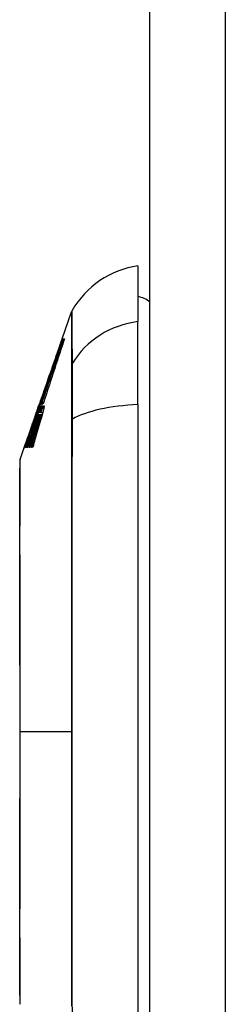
# Model space of a CAD drawing. Header units: inches. Extents: x 19 to 446, y 48 to 210.
# Tile 148 of 256: x 248.995 to 249.265, y 125.414 to 126.704. Entities that reach past the tile are written whole.
import ezdxf

# ---------------------------------------------------------------- set-up
doc = ezdxf.new("R2010")
doc.units = ezdxf.units.IN
doc.header["$MEASUREMENT"] = 0
doc.layers.add('Visible Edges(ANSI)', color=7, linetype='Continuous', lineweight=25)
doc.layers.add('Visible Tangent Edges(ANSI)', color=7, linetype='Continuous', lineweight=25)

msp = doc.modelspace()

# ---------------------------------------------------------------- linework, layer by layer
at = {"layer": 'Visible Edges(ANSI)'}
for p, q in [((249.1656, 110.9113), (249.1656, 140.6313)), ((249.1499, 126.3815), (249.1499, 126.3088)), ((249.0505, 126.2862), (249.0629, 126.3216)), ((249.1499, 126.2), (249.1499, 126.3088)), ((249.0499, 126.2839), (249.0504, 126.2839)), ((249.0505, 126.2862), (249.0512, 126.2862)), ((249.0507, 126.2862), (249.0512, 126.2862)), ((249.0507, 126.2862), (249.0507, 126.2862)), ((249.0507, 126.2862), (249.0507, 126.2862)), ((249.0513, 126.2862), (249.0522, 126.2862)), ((249.0523, 126.2862), (249.0536, 126.2862)), ((249.0302, 126.2281), (249.0339, 126.2387)), ((249.0188, 126.1955), (249.0204, 126.2001)), ((249.0216, 126.1994), (249.0195, 126.1937)), ((249.0198, 126.1971), (249.0203, 126.1971)), ((249.0204, 126.2002), (249.0204, 126.2001)), ((249.0209, 126.1971), (249.0217, 126.1971)), ((249.0218, 126.2014), (249.0211, 126.2014)), ((249.0214, 126.2027), (249.0214, 126.2027)), ((249.0223, 126.2012), (249.0216, 126.1994)), ((249.0218, 126.2014), (249.022, 126.2014)), ((249.022, 126.1971), (249.0228, 126.1971)), ((249.0235, 126.2012), (249.0223, 126.2012)), ((249.0237, 126.1993), (249.0244, 126.2012)), ((249.0244, 126.2012), (249.0238, 126.2012)), ((249.0244, 126.2012), (249.0246, 126.2012)), ((249.0256, 126.2027), (249.0262, 126.2027)), ((249.1499, 126.2), (249.1499, 125.3426)), ((249.0158, 126.1831), (249.0165, 126.1831)), ((249.0159, 126.1872), (249.017, 126.1904)), ((249.016, 126.1875), (249.0164, 126.1875)), ((249.0201, 126.1869), (249.0226, 126.1869)), ((249.0204, 126.1898), (249.0225, 126.1898)), ((249.0204, 126.1898), (249.0204, 126.1898)), ((249.0225, 126.1896), (249.0251, 126.1896)), ((249.0226, 126.1869), (249.0244, 126.1869)), ((249.0116, 126.1717), (249.0123, 126.1717)), ((249.0132, 126.1796), (249.012, 126.1761)), ((249.012, 126.1761), (249.0122, 126.1761)), ((249.0122, 126.1761), (249.0125, 126.1761)), ((249.0067, 126.1601), (249.007, 126.1601)), ((249.0081, 126.1604), (249.0089, 126.1604)), ((249.0093, 126.1668), (249.0087, 126.1668)), ((248.9952, 126.1281), (249.0011, 126.1449)), ((249.0018, 126.1436), (249.0012, 126.1436)), ((249.0029, 126.15), (249.0041, 126.1535)), ((249.0041, 126.1436), (249.003, 126.1436)), ((249.0041, 126.1532), (249.0045, 126.1532)), ((249.0055, 126.1436), (249.0044, 126.1436)), ((249.0085, 126.1436), (249.0071, 126.1436)), ((249.0118, 126.1436), (249.0103, 126.1436))]:
    msp.add_line(p, q, dxfattribs=at)
at = {"layer": 'Visible Edges(ANSI)', "flags": 128}
for points in [[(249.0512, 126.2862), (249.0499, 126.2824), (249.0486, 126.2787), (249.0473, 126.2749), (249.046, 126.2711), (249.0447, 126.2673), (249.0434, 126.2635), (249.042, 126.2596), (249.0407, 126.2558), (249.0394, 126.2519), (249.038, 126.248), (249.0367, 126.2441), (249.0353, 126.2402), (249.034, 126.2363), (249.0326, 126.2324), (249.0313, 126.2285), (249.0299, 126.2246), (249.0286, 126.2207), (249.0273, 126.2168), (249.0259, 126.2129), (249.0246, 126.209), (249.0233, 126.2052), (249.022, 126.2013), (249.0206, 126.1975), (249.0193, 126.1937)], [(249.0195, 126.1937), (249.0208, 126.1975), (249.0221, 126.2014), (249.0234, 126.2052), (249.0248, 126.2091), (249.0261, 126.2129), (249.0274, 126.2168), (249.0287, 126.2207), (249.0301, 126.2246), (249.0314, 126.2285), (249.0328, 126.2324), (249.0341, 126.2363), (249.0355, 126.2402), (249.0368, 126.2441), (249.0381, 126.248), (249.0395, 126.2519), (249.0408, 126.2558), (249.0421, 126.2596), (249.0435, 126.2635), (249.0448, 126.2673), (249.0461, 126.2711), (249.0474, 126.2749), (249.0487, 126.2787), (249.05, 126.2824), (249.0513, 126.2862)], [(249.0211, 126.2014), (249.0223, 126.2048), (249.0235, 126.2082), (249.0247, 126.2116), (249.0259, 126.2151), (249.0271, 126.2185), (249.0283, 126.222), (249.0295, 126.2255), (249.0307, 126.2289), (249.0319, 126.2324), (249.0332, 126.2359), (249.0344, 126.2394), (249.0356, 126.2429), (249.0368, 126.2463), (249.038, 126.2498), (249.0392, 126.2533), (249.0404, 126.2567), (249.0416, 126.2602), (249.0428, 126.2636), (249.044, 126.267), (249.0452, 126.2704), (249.0464, 126.2738), (249.0476, 126.2772), (249.0487, 126.2806), (249.0499, 126.2839)], [(249.0522, 126.2862), (249.051, 126.2827), (249.0498, 126.2792), (249.0487, 126.2758), (249.0475, 126.2723), (249.0463, 126.2688), (249.0451, 126.2652), (249.0439, 126.2617), (249.0427, 126.2581), (249.0415, 126.2546), (249.0403, 126.251), (249.0391, 126.2475), (249.0379, 126.2439), (249.0366, 126.2403), (249.0354, 126.2368), (249.0342, 126.2332), (249.033, 126.2296), (249.0318, 126.226), (249.0306, 126.2225), (249.0294, 126.2189), (249.0282, 126.2154), (249.0271, 126.2118), (249.0259, 126.2083), (249.0247, 126.2047), (249.0235, 126.2012)], [(249.0238, 126.2012), (249.0249, 126.2047), (249.0261, 126.2083), (249.0273, 126.2118), (249.0285, 126.2154), (249.0296, 126.2189), (249.0308, 126.2225), (249.032, 126.226), (249.0332, 126.2296), (249.0344, 126.2332), (249.0356, 126.2368), (249.0368, 126.2403), (249.038, 126.2439), (249.0392, 126.2475), (249.0404, 126.251), (249.0416, 126.2546), (249.0428, 126.2581), (249.044, 126.2617), (249.0452, 126.2652), (249.0464, 126.2688), (249.0476, 126.2723), (249.0488, 126.2758), (249.05, 126.2792), (249.0512, 126.2827), (249.0523, 126.2862)], [(249.0536, 126.2862), (249.0524, 126.2827), (249.0513, 126.2792), (249.0501, 126.2757), (249.0489, 126.2722), (249.0478, 126.2687), (249.0466, 126.2651), (249.0454, 126.2616), (249.0443, 126.258), (249.0431, 126.2545), (249.0419, 126.2509), (249.0407, 126.2474), (249.0396, 126.2438), (249.0384, 126.2402), (249.0372, 126.2366), (249.036, 126.233), (249.0349, 126.2295), (249.0337, 126.2259), (249.0325, 126.2223), (249.0314, 126.2188), (249.0302, 126.2152), (249.0291, 126.2116), (249.0279, 126.2081), (249.0268, 126.2045), (249.0257, 126.201)], [(249.0499, 126.2839), (249.0493, 126.2821), (249.0486, 126.2803), (249.048, 126.2785), (249.0473, 126.2767), (249.0467, 126.2748), (249.046, 126.273), (249.0454, 126.2711), (249.0447, 126.2692), (249.044, 126.2673), (249.0434, 126.2655), (249.0427, 126.2636), (249.042, 126.2617), (249.0413, 126.2597), (249.0407, 126.2578), (249.04, 126.2559), (249.0393, 126.254), (249.0386, 126.2521), (249.038, 126.2502), (249.0373, 126.2482), (249.0366, 126.2463), (249.0359, 126.2444), (249.0353, 126.2425), (249.0346, 126.2406), (249.0339, 126.2387)], [(249.044, 126.2672), (249.0442, 126.268), (249.0445, 126.2688), (249.0448, 126.2696), (249.0451, 126.2704), (249.0453, 126.2712), (249.0456, 126.272), (249.0459, 126.2727), (249.0462, 126.2735), (249.0464, 126.2743), (249.0467, 126.2751), (249.047, 126.2759), (249.0473, 126.2767), (249.0475, 126.2775), (249.0478, 126.2783), (249.0481, 126.2791), (249.0484, 126.2799), (249.0486, 126.2807), (249.0489, 126.2814), (249.0492, 126.2822), (249.0494, 126.283), (249.0497, 126.2838), (249.05, 126.2846), (249.0503, 126.2854), (249.0505, 126.2862)], [(249.0505, 126.2862), (249.0505, 126.2862), (249.0505, 126.2862), (249.0505, 126.2862), (249.0505, 126.2862), (249.0505, 126.2862), (249.0505, 126.2862), (249.0506, 126.2862), (249.0506, 126.2862), (249.0506, 126.2862), (249.0506, 126.2862), (249.0506, 126.2862), (249.0506, 126.2862), (249.0506, 126.2862), (249.0506, 126.2862), (249.0506, 126.2862), (249.0506, 126.2862), (249.0506, 126.2862), (249.0506, 126.2862), (249.0506, 126.2862), (249.0506, 126.2862), (249.0507, 126.2862), (249.0507, 126.2862), (249.0507, 126.2862), (249.0507, 126.2862)], [(249.0302, 126.2281), (249.0299, 126.2271), (249.0295, 126.226), (249.0291, 126.2249), (249.0287, 126.2239), (249.0284, 126.2228), (249.028, 126.2217), (249.0276, 126.2207), (249.0272, 126.2196), (249.0269, 126.2185), (249.0265, 126.2175), (249.0261, 126.2164), (249.0258, 126.2153), (249.0254, 126.2142), (249.025, 126.2132), (249.0246, 126.2121), (249.0243, 126.211), (249.0239, 126.21), (249.0235, 126.2089), (249.0232, 126.2078), (249.0228, 126.2067), (249.0224, 126.2057), (249.0221, 126.2046), (249.0217, 126.2035), (249.0213, 126.2025)], [(249.0044, 126.1436), (249.0051, 126.1458), (249.0058, 126.148), (249.0065, 126.1502), (249.0073, 126.1525), (249.008, 126.1547), (249.0087, 126.157), (249.0095, 126.1592), (249.0102, 126.1614), (249.0109, 126.1637), (249.0117, 126.1659), (249.0124, 126.1682), (249.0131, 126.1704), (249.0139, 126.1726), (249.0146, 126.1749), (249.0154, 126.1771), (249.0161, 126.1794), (249.0168, 126.1816), (249.0176, 126.1838), (249.0183, 126.186), (249.019, 126.1883), (249.0198, 126.1905), (249.0205, 126.1927), (249.0213, 126.1949), (249.022, 126.1971)], [(249.0116, 126.1717), (249.0119, 126.1728), (249.0122, 126.1738), (249.0126, 126.1749), (249.0129, 126.176), (249.0133, 126.177), (249.0136, 126.1781), (249.0139, 126.1791), (249.0143, 126.1802), (249.0146, 126.1813), (249.015, 126.1823), (249.0153, 126.1834), (249.0156, 126.1844), (249.016, 126.1855), (249.0163, 126.1866), (249.0167, 126.1876), (249.017, 126.1887), (249.0174, 126.1897), (249.0177, 126.1908), (249.0181, 126.1918), (249.0184, 126.1929), (249.0188, 126.1939), (249.0191, 126.195), (249.0195, 126.196), (249.0198, 126.1971)], [(249.0217, 126.1971), (249.0213, 126.1961), (249.0209, 126.1951), (249.0206, 126.1941), (249.0202, 126.1931), (249.0198, 126.1921), (249.0194, 126.1911), (249.0191, 126.19), (249.0187, 126.189), (249.0183, 126.188), (249.0179, 126.187), (249.0176, 126.186), (249.0172, 126.185), (249.0168, 126.1839), (249.0164, 126.1829), (249.016, 126.1818), (249.0156, 126.1808), (249.0152, 126.1797), (249.0149, 126.1787), (249.0145, 126.1776), (249.014, 126.1765), (249.0136, 126.1754), (249.0132, 126.1743), (249.0128, 126.1732), (249.0124, 126.172)], [(249.0203, 126.1971), (249.0201, 126.1965), (249.0199, 126.1959), (249.0197, 126.1954), (249.0195, 126.1948), (249.0193, 126.1942), (249.0191, 126.1936), (249.0189, 126.193), (249.0188, 126.1924), (249.0186, 126.1919), (249.0184, 126.1913), (249.0182, 126.1907), (249.018, 126.1901), (249.0178, 126.1895), (249.0176, 126.1889), (249.0175, 126.1884), (249.0173, 126.1878), (249.0171, 126.1872), (249.0169, 126.1866), (249.0167, 126.186), (249.0165, 126.1854), (249.0164, 126.1849), (249.0162, 126.1843), (249.016, 126.1837), (249.0158, 126.1831)], [(249.0158, 126.1831), (249.016, 126.1837), (249.0162, 126.1842), (249.0164, 126.1848), (249.0166, 126.1854), (249.0168, 126.186), (249.0171, 126.1865), (249.0173, 126.1871), (249.0175, 126.1877), (249.0177, 126.1883), (249.0179, 126.1888), (249.0181, 126.1894), (249.0183, 126.19), (249.0185, 126.1906), (249.0188, 126.1912), (249.019, 126.1918), (249.0192, 126.1923), (249.0194, 126.1929), (249.0196, 126.1935), (249.0198, 126.1941), (249.0201, 126.1947), (249.0203, 126.1953), (249.0205, 126.1959), (249.0207, 126.1965), (249.0209, 126.1971)], [(249.0191, 126.1959), (249.0191, 126.1957), (249.019, 126.1955), (249.0189, 126.1952), (249.0188, 126.195), (249.0188, 126.1947), (249.0187, 126.1945), (249.0186, 126.1942), (249.0185, 126.194), (249.0184, 126.1937), (249.0183, 126.1934), (249.0182, 126.1931), (249.0181, 126.1928), (249.018, 126.1925), (249.0179, 126.1922), (249.0178, 126.1919), (249.0177, 126.1916), (249.0176, 126.1913), (249.0175, 126.1909), (249.0174, 126.1906), (249.0173, 126.1902), (249.0172, 126.1899), (249.017, 126.1895), (249.0169, 126.1892), (249.0168, 126.1888)], [(249.017, 126.1904), (249.0171, 126.1907), (249.0173, 126.191), (249.0174, 126.1913), (249.0175, 126.1916), (249.0176, 126.1919), (249.0177, 126.1922), (249.0178, 126.1925), (249.0179, 126.1928), (249.0179, 126.193), (249.018, 126.1933), (249.0181, 126.1936), (249.0182, 126.1938), (249.0183, 126.1941), (249.0184, 126.1943), (249.0185, 126.1945), (249.0185, 126.1948), (249.0186, 126.195), (249.0187, 126.1952), (249.0188, 126.1954), (249.0188, 126.1956), (249.0189, 126.1958), (249.019, 126.196), (249.019, 126.1962), (249.0191, 126.1964)], [(249.0191, 126.1964), (249.0192, 126.1967), (249.0194, 126.1971), (249.0195, 126.1974), (249.0196, 126.1977), (249.0197, 126.1979), (249.0197, 126.1981), (249.0198, 126.1982), (249.0198, 126.1984), (249.0199, 126.1985), (249.0199, 126.1985), (249.0199, 126.1985), (249.0199, 126.1985), (249.0199, 126.1985), (249.0199, 126.1985), (249.0199, 126.1984), (249.0198, 126.1982), (249.0198, 126.1981), (249.0197, 126.1979), (249.0197, 126.1976), (249.0196, 126.1974), (249.0195, 126.1971), (249.0194, 126.1967), (249.0193, 126.1963), (249.0191, 126.1959)], [(249.0193, 126.1937), (249.0194, 126.194), (249.0195, 126.1943), (249.0196, 126.1946), (249.0197, 126.195), (249.0198, 126.1953), (249.0199, 126.1956), (249.02, 126.1959), (249.0201, 126.1962), (249.0203, 126.1966), (249.0204, 126.1969), (249.0205, 126.1972), (249.0206, 126.1975), (249.0207, 126.1978), (249.0208, 126.1982), (249.0209, 126.1985), (249.021, 126.1988), (249.0211, 126.1991), (249.0212, 126.1994), (249.0213, 126.1998), (249.0214, 126.2001), (249.0215, 126.2004), (249.0216, 126.2007), (249.0217, 126.201), (249.0218, 126.2014)], [(249.0213, 126.2025), (249.0213, 126.2025), (249.0214, 126.2026), (249.0214, 126.2026), (249.0214, 126.2027), (249.0214, 126.2027), (249.0214, 126.2027), (249.0214, 126.2027), (249.0213, 126.2026), (249.0213, 126.2026), (249.0213, 126.2026), (249.0213, 126.2025), (249.0212, 126.2024), (249.0212, 126.2023), (249.0212, 126.2022), (249.0211, 126.2021), (249.0211, 126.2019), (249.021, 126.2017), (249.0209, 126.2016), (249.0209, 126.2014), (249.0208, 126.2012), (249.0207, 126.2009), (249.0206, 126.2007), (249.0205, 126.2004), (249.0204, 126.2002)], [(249.0228, 126.1971), (249.0227, 126.1968), (249.0226, 126.1965), (249.0225, 126.1962), (249.0224, 126.1959), (249.0223, 126.1956), (249.0222, 126.1953), (249.0221, 126.195), (249.022, 126.1947), (249.0219, 126.1944), (249.0218, 126.1941), (249.0217, 126.1938), (249.0216, 126.1935), (249.0215, 126.1932), (249.0214, 126.1929), (249.0213, 126.1926), (249.0212, 126.1923), (249.0211, 126.192), (249.021, 126.1917), (249.0209, 126.1914), (249.0208, 126.1911), (249.0207, 126.1908), (249.0206, 126.1904), (249.0205, 126.1901), (249.0204, 126.1898)], [(249.0204, 126.1898), (249.0205, 126.1902), (249.0206, 126.1905), (249.0207, 126.1908), (249.0209, 126.1911), (249.021, 126.1914), (249.0211, 126.1917), (249.0212, 126.192), (249.0213, 126.1923), (249.0214, 126.1926), (249.0215, 126.1929), (249.0217, 126.1932), (249.0218, 126.1934), (249.0219, 126.1937), (249.022, 126.194), (249.0221, 126.1942), (249.0222, 126.1945), (249.0223, 126.1947), (249.0224, 126.195), (249.0225, 126.1952), (249.0226, 126.1954), (249.0227, 126.1956), (249.0227, 126.1959), (249.0228, 126.1961), (249.0229, 126.1963)], [(249.0242, 126.1966), (249.0242, 126.1964), (249.0242, 126.1962), (249.0241, 126.196), (249.0241, 126.1958), (249.024, 126.1956), (249.024, 126.1953), (249.0239, 126.1951), (249.0239, 126.1948), (249.0238, 126.1946), (249.0237, 126.1943), (249.0237, 126.194), (249.0236, 126.1937), (249.0235, 126.1934), (249.0234, 126.1931), (249.0233, 126.1928), (249.0233, 126.1924), (249.0232, 126.1921), (249.0231, 126.1918), (249.023, 126.1914), (249.0229, 126.1911), (249.0228, 126.1907), (249.0227, 126.1904), (249.0226, 126.19), (249.0225, 126.1896)], [(249.0225, 126.1896), (249.0226, 126.1899), (249.0227, 126.1903), (249.0228, 126.1906), (249.0229, 126.1908), (249.023, 126.1911), (249.0231, 126.1914), (249.0233, 126.1917), (249.0234, 126.192), (249.0235, 126.1923), (249.0236, 126.1925), (249.0237, 126.1928), (249.0238, 126.193), (249.0239, 126.1933), (249.024, 126.1936), (249.0241, 126.1938), (249.0242, 126.194), (249.0243, 126.1943), (249.0244, 126.1945), (249.0245, 126.1948), (249.0245, 126.195), (249.0246, 126.1952), (249.0247, 126.1954), (249.0248, 126.1956), (249.0249, 126.1959)], [(249.0229, 126.1963), (249.0231, 126.1967), (249.0233, 126.1971), (249.0235, 126.1975), (249.0236, 126.1978), (249.0238, 126.198), (249.0239, 126.1982), (249.024, 126.1984), (249.0241, 126.1985), (249.0242, 126.1985), (249.0242, 126.1985), (249.0243, 126.1985), (249.0243, 126.1985), (249.0243, 126.1985), (249.0244, 126.1984), (249.0244, 126.1983), (249.0244, 126.1982), (249.0244, 126.1981), (249.0244, 126.198), (249.0244, 126.1978), (249.0244, 126.1976), (249.0244, 126.1974), (249.0243, 126.1971), (249.0243, 126.1969), (249.0242, 126.1966)], [(249.024, 126.1999), (249.024, 126.1999), (249.024, 126.1998), (249.0239, 126.1998), (249.0239, 126.1998), (249.0239, 126.1998), (249.0239, 126.1997), (249.0239, 126.1997), (249.0239, 126.1997), (249.0239, 126.1997), (249.0239, 126.1996), (249.0239, 126.1996), (249.0238, 126.1996), (249.0238, 126.1996), (249.0238, 126.1995), (249.0238, 126.1995), (249.0238, 126.1995), (249.0238, 126.1994), (249.0238, 126.1994), (249.0238, 126.1994), (249.0238, 126.1994), (249.0237, 126.1993), (249.0237, 126.1993), (249.0237, 126.1993), (249.0237, 126.1993)], [(249.0257, 126.201), (249.0257, 126.2013), (249.0257, 126.2015), (249.0257, 126.2017), (249.0258, 126.2019), (249.0258, 126.2021), (249.0258, 126.2022), (249.0258, 126.2023), (249.0257, 126.2024), (249.0257, 126.2025), (249.0257, 126.2026), (249.0257, 126.2026), (249.0256, 126.2027), (249.0256, 126.2027), (249.0255, 126.2027), (249.0254, 126.2026), (249.0253, 126.2025), (249.0252, 126.2023), (249.0251, 126.2021), (249.0249, 126.2019), (249.0248, 126.2016), (249.0246, 126.2012), (249.0244, 126.2008), (249.0242, 126.2004), (249.024, 126.1999)], [(249.0262, 126.1942), (249.0262, 126.194), (249.0261, 126.1938), (249.0261, 126.1936), (249.026, 126.1933), (249.026, 126.1931), (249.0259, 126.1929), (249.0259, 126.1927), (249.0258, 126.1924), (249.0258, 126.1922), (249.0257, 126.192), (249.0257, 126.1917), (249.0256, 126.1915), (249.0255, 126.1912), (249.0255, 126.1909), (249.0254, 126.1907), (249.0253, 126.1904), (249.0253, 126.1902), (249.0252, 126.1899), (249.0251, 126.1896), (249.0251, 126.1893), (249.025, 126.1891), (249.0249, 126.1888), (249.0248, 126.1885), (249.0248, 126.1882)], [(249.0249, 126.1959), (249.025, 126.1961), (249.0251, 126.1963), (249.0252, 126.1965), (249.0253, 126.1967), (249.0254, 126.1969), (249.0255, 126.1971), (249.0255, 126.1973), (249.0256, 126.1974), (249.0257, 126.1976), (249.0258, 126.1977), (249.0258, 126.1978), (249.0259, 126.1979), (249.026, 126.1981), (249.0261, 126.1982), (249.0262, 126.1983), (249.0263, 126.1984), (249.0264, 126.1985), (249.0265, 126.1985), (249.0265, 126.1985), (249.0266, 126.1985), (249.0267, 126.1983), (249.0267, 126.1981), (249.0268, 126.1979), (249.0268, 126.1975)], [(249.0268, 126.1975), (249.0268, 126.1974), (249.0267, 126.1973), (249.0267, 126.1972), (249.0267, 126.1971), (249.0267, 126.197), (249.0267, 126.1969), (249.0267, 126.1968), (249.0267, 126.1967), (249.0267, 126.1966), (249.0267, 126.1965), (249.0266, 126.1963), (249.0266, 126.1962), (249.0266, 126.1961), (249.0266, 126.1959), (249.0265, 126.1958), (249.0265, 126.1956), (249.0265, 126.1954), (249.0265, 126.1953), (249.0264, 126.1951), (249.0264, 126.1949), (249.0264, 126.1948), (249.0263, 126.1946), (249.0263, 126.1944), (249.0262, 126.1942)], [(249.0122, 126.1761), (249.0123, 126.1764), (249.0125, 126.1768), (249.0126, 126.1772), (249.0127, 126.1776), (249.0129, 126.178), (249.013, 126.1783), (249.0131, 126.1787), (249.0132, 126.1791), (249.0134, 126.1795), (249.0135, 126.1798), (249.0136, 126.1802), (249.0138, 126.1806), (249.0139, 126.1809), (249.014, 126.1813), (249.0141, 126.1816), (249.0142, 126.182), (249.0144, 126.1823), (249.0145, 126.1827), (249.0146, 126.183), (249.0147, 126.1833), (249.0148, 126.1837), (249.0149, 126.184), (249.015, 126.1843), (249.0151, 126.1846)], [(249.0145, 126.1833), (249.0145, 126.1832), (249.0144, 126.183), (249.0144, 126.1829), (249.0143, 126.1827), (249.0143, 126.1826), (249.0142, 126.1825), (249.0142, 126.1823), (249.0141, 126.1822), (249.0141, 126.182), (249.014, 126.1819), (249.014, 126.1817), (249.0139, 126.1815), (249.0139, 126.1814), (249.0138, 126.1812), (249.0138, 126.1811), (249.0137, 126.1809), (249.0136, 126.1808), (249.0136, 126.1806), (249.0135, 126.1804), (249.0135, 126.1803), (249.0134, 126.1801), (249.0134, 126.1799), (249.0133, 126.1798), (249.0132, 126.1796)], [(249.0168, 126.1888), (249.0167, 126.1884), (249.0165, 126.188), (249.0164, 126.1876), (249.0163, 126.1872), (249.0161, 126.1868), (249.016, 126.1864), (249.0159, 126.186), (249.0157, 126.1856), (249.0156, 126.1852), (249.0155, 126.1848), (249.0153, 126.1844), (249.0152, 126.1839), (249.015, 126.1835), (249.0149, 126.1831), (249.0147, 126.1827), (249.0146, 126.1822), (249.0144, 126.1818), (249.0143, 126.1814), (249.0141, 126.1809), (249.014, 126.1805), (249.0138, 126.18), (249.0137, 126.1796), (249.0135, 126.1791), (249.0134, 126.1787)], [(249.0156, 126.1863), (249.0156, 126.1862), (249.0155, 126.1861), (249.0155, 126.186), (249.0155, 126.1859), (249.0154, 126.1858), (249.0154, 126.1857), (249.0153, 126.1856), (249.0153, 126.1855), (249.0153, 126.1853), (249.0152, 126.1852), (249.0152, 126.1851), (249.0151, 126.185), (249.0151, 126.1849), (249.015, 126.1847), (249.015, 126.1846), (249.0149, 126.1845), (249.0149, 126.1843), (249.0149, 126.1842), (249.0148, 126.1841), (249.0148, 126.1839), (249.0147, 126.1838), (249.0147, 126.1836), (249.0146, 126.1835), (249.0145, 126.1833)], [(249.0151, 126.1846), (249.0153, 126.185), (249.0154, 126.1854), (249.0155, 126.1857), (249.0156, 126.1861), (249.0157, 126.1863), (249.0158, 126.1866), (249.0159, 126.1868), (249.0159, 126.187), (249.016, 126.1871), (249.016, 126.1873), (249.016, 126.1873), (249.016, 126.1874), (249.016, 126.1874), (249.016, 126.1875), (249.016, 126.1875), (249.016, 126.1874), (249.016, 126.1874), (249.016, 126.1873), (249.0159, 126.1872), (249.0159, 126.1871), (249.0158, 126.187), (249.0158, 126.1868), (249.0157, 126.1865), (249.0156, 126.1863)], [(249.0176, 126.181), (249.0175, 126.1807), (249.0174, 126.1805), (249.0173, 126.1802), (249.0173, 126.18), (249.0172, 126.1797), (249.0171, 126.1795), (249.017, 126.1792), (249.0169, 126.1789), (249.0168, 126.1787), (249.0167, 126.1784), (249.0166, 126.1781), (249.0165, 126.1779), (249.0164, 126.1776), (249.0164, 126.1773), (249.0163, 126.1771), (249.0162, 126.1768), (249.0161, 126.1765), (249.016, 126.1763), (249.0159, 126.176), (249.0158, 126.1757), (249.0157, 126.1754), (249.0156, 126.1752), (249.0156, 126.1749), (249.0155, 126.1746)], [(249.019, 126.1847), (249.0189, 126.1846), (249.0189, 126.1845), (249.0188, 126.1843), (249.0188, 126.1842), (249.0187, 126.1841), (249.0187, 126.1839), (249.0186, 126.1838), (249.0186, 126.1836), (249.0185, 126.1835), (249.0185, 126.1833), (249.0184, 126.1832), (249.0183, 126.183), (249.0183, 126.1828), (249.0182, 126.1827), (249.0182, 126.1825), (249.0181, 126.1824), (249.018, 126.1822), (249.018, 126.182), (249.0179, 126.1819), (249.0179, 126.1817), (249.0178, 126.1815), (249.0177, 126.1813), (249.0177, 126.1812), (249.0176, 126.181)], [(249.018, 126.1783), (249.018, 126.1785), (249.0181, 126.1787), (249.0181, 126.1788), (249.0182, 126.179), (249.0182, 126.1792), (249.0183, 126.1794), (249.0184, 126.1796), (249.0184, 126.1798), (249.0185, 126.1799), (249.0185, 126.1801), (249.0186, 126.1803), (249.0186, 126.1805), (249.0187, 126.1807), (249.0187, 126.1808), (249.0188, 126.181), (249.0189, 126.1812), (249.0189, 126.1814), (249.019, 126.1815), (249.019, 126.1817), (249.0191, 126.1819), (249.0191, 126.1821), (249.0192, 126.1822), (249.0192, 126.1824), (249.0193, 126.1826)], [(249.0198, 126.1865), (249.0198, 126.1864), (249.0197, 126.1864), (249.0197, 126.1863), (249.0197, 126.1863), (249.0197, 126.1862), (249.0196, 126.1862), (249.0196, 126.1861), (249.0196, 126.186), (249.0195, 126.186), (249.0195, 126.1859), (249.0195, 126.1858), (249.0194, 126.1858), (249.0194, 126.1857), (249.0194, 126.1856), (249.0193, 126.1855), (249.0193, 126.1855), (249.0193, 126.1854), (249.0192, 126.1853), (249.0192, 126.1852), (249.0192, 126.1851), (249.0191, 126.185), (249.0191, 126.1849), (249.019, 126.1848), (249.019, 126.1847)], [(249.0206, 126.1826), (249.0205, 126.1825), (249.0205, 126.1823), (249.0204, 126.1821), (249.0203, 126.182), (249.0203, 126.1818), (249.0202, 126.1816), (249.0202, 126.1814), (249.0201, 126.1813), (249.02, 126.1811), (249.02, 126.1809), (249.0199, 126.1807), (249.0199, 126.1805), (249.0198, 126.1804), (249.0197, 126.1802), (249.0197, 126.18), (249.0196, 126.1798), (249.0196, 126.1796), (249.0195, 126.1794), (249.0194, 126.1792), (249.0194, 126.1791), (249.0193, 126.1789), (249.0192, 126.1787), (249.0192, 126.1785), (249.0191, 126.1783)], [(249.0193, 126.1826), (249.0193, 126.1828), (249.0194, 126.1829), (249.0194, 126.1831), (249.0194, 126.1832), (249.0195, 126.1834), (249.0195, 126.1835), (249.0196, 126.1837), (249.0196, 126.1838), (249.0196, 126.184), (249.0197, 126.1841), (249.0197, 126.1842), (249.0198, 126.1844), (249.0198, 126.1845), (249.0198, 126.1846), (249.0199, 126.1848), (249.0199, 126.1849), (249.0199, 126.185), (249.0199, 126.1851), (249.02, 126.1852), (249.02, 126.1853), (249.02, 126.1855), (249.0201, 126.1856), (249.0201, 126.1857), (249.0201, 126.1858)], [(249.0201, 126.1858), (249.0201, 126.1859), (249.0202, 126.186), (249.0202, 126.1862), (249.0202, 126.1863), (249.0202, 126.1864), (249.0202, 126.1865), (249.0202, 126.1866), (249.0202, 126.1866), (249.0202, 126.1867), (249.0202, 126.1867), (249.0202, 126.1868), (249.0202, 126.1868), (249.0202, 126.1869), (249.0202, 126.1869), (249.0202, 126.1869), (249.0202, 126.1869), (249.0202, 126.1869), (249.0201, 126.1869), (249.0201, 126.1869), (249.0201, 126.1869), (249.02, 126.1869), (249.02, 126.1868), (249.0199, 126.1867), (249.0198, 126.1865)], [(249.0218, 126.1858), (249.0217, 126.1857), (249.0217, 126.1856), (249.0217, 126.1855), (249.0216, 126.1853), (249.0216, 126.1852), (249.0215, 126.1851), (249.0215, 126.185), (249.0214, 126.1849), (249.0214, 126.1848), (249.0213, 126.1846), (249.0213, 126.1845), (249.0212, 126.1844), (249.0212, 126.1843), (249.0211, 126.1841), (249.0211, 126.184), (249.021, 126.1838), (249.021, 126.1837), (249.0209, 126.1836), (249.0209, 126.1834), (249.0208, 126.1833), (249.0208, 126.1831), (249.0207, 126.183), (249.0206, 126.1828), (249.0206, 126.1826)], [(249.0208, 126.179), (249.0209, 126.1791), (249.0209, 126.1793), (249.021, 126.1795), (249.021, 126.1797), (249.0211, 126.1799), (249.0211, 126.18), (249.0212, 126.1802), (249.0212, 126.1804), (249.0213, 126.1806), (249.0213, 126.1807), (249.0214, 126.1809), (249.0214, 126.1811), (249.0215, 126.1813), (249.0215, 126.1814), (249.0216, 126.1816), (249.0216, 126.1818), (249.0217, 126.182), (249.0217, 126.1821), (249.0218, 126.1823), (249.0218, 126.1825), (249.0219, 126.1826), (249.0219, 126.1828), (249.0219, 126.183), (249.022, 126.1831)], [(249.0226, 126.1859), (249.0226, 126.1861), (249.0227, 126.1862), (249.0227, 126.1864), (249.0227, 126.1865), (249.0227, 126.1866), (249.0227, 126.1866), (249.0227, 126.1867), (249.0227, 126.1868), (249.0227, 126.1868), (249.0227, 126.1869), (249.0226, 126.1869), (249.0226, 126.1869), (249.0226, 126.1869), (249.0226, 126.1869), (249.0225, 126.1869), (249.0225, 126.1869), (249.0224, 126.1869), (249.0224, 126.1868), (249.0223, 126.1867), (249.0222, 126.1866), (249.0221, 126.1864), (249.022, 126.1863), (249.0219, 126.186), (249.0218, 126.1858)], [(249.022, 126.1831), (249.022, 126.1833), (249.0221, 126.1834), (249.0221, 126.1835), (249.0221, 126.1837), (249.0222, 126.1838), (249.0222, 126.1839), (249.0222, 126.1841), (249.0223, 126.1842), (249.0223, 126.1843), (249.0223, 126.1845), (249.0224, 126.1846), (249.0224, 126.1847), (249.0224, 126.1848), (249.0224, 126.1849), (249.0225, 126.185), (249.0225, 126.1852), (249.0225, 126.1853), (249.0225, 126.1854), (249.0225, 126.1855), (249.0226, 126.1856), (249.0226, 126.1856), (249.0226, 126.1857), (249.0226, 126.1858), (249.0226, 126.1859)], [(249.0248, 126.1882), (249.0247, 126.1879), (249.0246, 126.1875), (249.0245, 126.1872), (249.0244, 126.1868), (249.0243, 126.1865), (249.0242, 126.1861), (249.0241, 126.1857), (249.024, 126.1854), (249.0239, 126.185), (249.0238, 126.1846), (249.0237, 126.1842), (249.0236, 126.1839), (249.0234, 126.1835), (249.0233, 126.1831), (249.0232, 126.1827), (249.0231, 126.1824), (249.023, 126.182), (249.0229, 126.1816), (249.0228, 126.1812), (249.0227, 126.1809), (249.0226, 126.1805), (249.0225, 126.1801), (249.0223, 126.1798), (249.0222, 126.1794)], [(249.0012, 126.1436), (249.0016, 126.1446), (249.002, 126.1457), (249.0024, 126.1468), (249.0028, 126.1479), (249.0032, 126.1489), (249.0036, 126.15), (249.004, 126.1511), (249.0044, 126.1523), (249.0048, 126.1534), (249.0052, 126.1545), (249.0056, 126.1556), (249.0061, 126.1568), (249.0065, 126.1579), (249.0069, 126.1591), (249.0074, 126.1603), (249.0078, 126.1615), (249.0082, 126.1627), (249.0087, 126.1639), (249.0092, 126.1652), (249.0096, 126.1665), (249.0101, 126.1677), (249.0106, 126.169), (249.0111, 126.1704), (249.0116, 126.1717)], [(249.0124, 126.172), (249.012, 126.1709), (249.0117, 126.1697), (249.0113, 126.1685), (249.011, 126.1673), (249.0106, 126.1661), (249.0103, 126.1649), (249.0099, 126.1638), (249.0095, 126.1626), (249.0092, 126.1614), (249.0088, 126.1602), (249.0085, 126.159), (249.0082, 126.1578), (249.0078, 126.1566), (249.0075, 126.1555), (249.0071, 126.1543), (249.0068, 126.1531), (249.0064, 126.1519), (249.0061, 126.1507), (249.0058, 126.1495), (249.0054, 126.1483), (249.0051, 126.1471), (249.0048, 126.1459), (249.0044, 126.1447), (249.0041, 126.1436)], [(249.0155, 126.1746), (249.015, 126.1733), (249.0146, 126.172), (249.0142, 126.1708), (249.0138, 126.1695), (249.0134, 126.1682), (249.013, 126.1669), (249.0125, 126.1656), (249.0121, 126.1643), (249.0117, 126.163), (249.0113, 126.1617), (249.0109, 126.1604), (249.0105, 126.1591), (249.01, 126.1578), (249.0096, 126.1565), (249.0092, 126.1552), (249.0088, 126.1539), (249.0084, 126.1526), (249.008, 126.1513), (249.0076, 126.15), (249.0071, 126.1487), (249.0067, 126.1474), (249.0063, 126.1461), (249.0059, 126.1448), (249.0055, 126.1436)], [(249.0071, 126.1436), (249.0075, 126.1448), (249.0079, 126.1461), (249.0083, 126.1473), (249.0086, 126.1486), (249.009, 126.1498), (249.0094, 126.1511), (249.0098, 126.1523), (249.0102, 126.1536), (249.0106, 126.1548), (249.011, 126.1561), (249.0114, 126.1573), (249.0118, 126.1586), (249.0121, 126.1598), (249.0125, 126.1611), (249.0129, 126.1623), (249.0133, 126.1636), (249.0137, 126.1648), (249.0141, 126.1661), (249.0145, 126.1673), (249.0149, 126.1686), (249.0153, 126.1698), (249.0157, 126.1711), (249.0161, 126.1723), (249.0165, 126.1736)], [(249.0176, 126.1734), (249.0172, 126.1721), (249.0168, 126.1709), (249.0164, 126.1697), (249.016, 126.1684), (249.0156, 126.1672), (249.0153, 126.1659), (249.0149, 126.1647), (249.0145, 126.1635), (249.0141, 126.1622), (249.0137, 126.161), (249.0134, 126.1597), (249.013, 126.1585), (249.0126, 126.1572), (249.0122, 126.156), (249.0118, 126.1548), (249.0115, 126.1535), (249.0111, 126.1523), (249.0107, 126.151), (249.0103, 126.1498), (249.01, 126.1485), (249.0096, 126.1473), (249.0092, 126.146), (249.0088, 126.1448), (249.0085, 126.1436)], [(249.0088, 126.1668), (249.009, 126.1673), (249.0092, 126.1678), (249.0093, 126.1682), (249.0095, 126.1687), (249.0097, 126.1691), (249.0098, 126.1696), (249.0099, 126.17), (249.0101, 126.1704), (249.0102, 126.1707), (249.0103, 126.1711), (249.0105, 126.1714), (249.0106, 126.1718), (249.0107, 126.1722), (249.0108, 126.1725), (249.011, 126.1729), (249.0111, 126.1732), (249.0112, 126.1736), (249.0113, 126.174), (249.0115, 126.1743), (249.0116, 126.1747), (249.0117, 126.175), (249.0118, 126.1754), (249.0119, 126.1757), (249.0121, 126.1761)], [(249.0134, 126.1787), (249.0132, 126.1782), (249.0131, 126.1777), (249.0129, 126.1772), (249.0127, 126.1767), (249.0125, 126.1762), (249.0124, 126.1757), (249.0122, 126.1752), (249.012, 126.1747), (249.0119, 126.1742), (249.0117, 126.1737), (249.0115, 126.1732), (249.0114, 126.1727), (249.0112, 126.1722), (249.011, 126.1717), (249.0108, 126.1712), (249.0107, 126.1708), (249.0105, 126.1703), (249.0103, 126.1698), (249.0102, 126.1693), (249.01, 126.1688), (249.0098, 126.1683), (249.0096, 126.1678), (249.0095, 126.1673), (249.0093, 126.1668)], [(249.0103, 126.1436), (249.0107, 126.1448), (249.011, 126.1461), (249.0114, 126.1473), (249.0118, 126.1486), (249.0122, 126.1499), (249.0125, 126.1511), (249.0129, 126.1524), (249.0133, 126.1537), (249.0136, 126.1549), (249.014, 126.1562), (249.0144, 126.1575), (249.0148, 126.1587), (249.0151, 126.16), (249.0155, 126.1613), (249.0159, 126.1625), (249.0163, 126.1638), (249.0166, 126.1651), (249.017, 126.1663), (249.0174, 126.1676), (249.0178, 126.1689), (249.0182, 126.1701), (249.0185, 126.1714), (249.0189, 126.1726), (249.0193, 126.1739)], [(249.0222, 126.1794), (249.0218, 126.1779), (249.0214, 126.1764), (249.0209, 126.1749), (249.0205, 126.1734), (249.02, 126.1719), (249.0196, 126.1705), (249.0192, 126.169), (249.0187, 126.1675), (249.0183, 126.166), (249.0178, 126.1645), (249.0174, 126.163), (249.017, 126.1615), (249.0165, 126.16), (249.0161, 126.1585), (249.0157, 126.157), (249.0152, 126.1555), (249.0148, 126.154), (249.0144, 126.1525), (249.014, 126.151), (249.0135, 126.1495), (249.0131, 126.148), (249.0127, 126.1465), (249.0122, 126.145), (249.0118, 126.1436)], [(249.0165, 126.1736), (249.0165, 126.1738), (249.0166, 126.174), (249.0167, 126.1742), (249.0167, 126.1744), (249.0168, 126.1746), (249.0168, 126.1748), (249.0169, 126.175), (249.017, 126.1752), (249.017, 126.1754), (249.0171, 126.1755), (249.0172, 126.1757), (249.0172, 126.1759), (249.0173, 126.1761), (249.0173, 126.1763), (249.0174, 126.1765), (249.0175, 126.1767), (249.0175, 126.1769), (249.0176, 126.1771), (249.0177, 126.1773), (249.0177, 126.1775), (249.0178, 126.1777), (249.0178, 126.1779), (249.0179, 126.1781), (249.018, 126.1783)], [(249.0191, 126.1783), (249.0191, 126.1781), (249.019, 126.1779), (249.0189, 126.1777), (249.0189, 126.1775), (249.0188, 126.1773), (249.0187, 126.1771), (249.0187, 126.1769), (249.0186, 126.1767), (249.0185, 126.1765), (249.0185, 126.1763), (249.0184, 126.1761), (249.0183, 126.1758), (249.0183, 126.1756), (249.0182, 126.1754), (249.0181, 126.1752), (249.0181, 126.175), (249.018, 126.1748), (249.0179, 126.1746), (249.0179, 126.1744), (249.0178, 126.1742), (249.0178, 126.174), (249.0177, 126.1738), (249.0176, 126.1736), (249.0176, 126.1734)], [(249.0193, 126.1739), (249.0194, 126.1741), (249.0194, 126.1743), (249.0195, 126.1745), (249.0196, 126.1747), (249.0196, 126.175), (249.0197, 126.1752), (249.0197, 126.1754), (249.0198, 126.1756), (249.0199, 126.1758), (249.0199, 126.176), (249.02, 126.1762), (249.0201, 126.1764), (249.0201, 126.1766), (249.0202, 126.1769), (249.0203, 126.1771), (249.0203, 126.1773), (249.0204, 126.1775), (249.0204, 126.1777), (249.0205, 126.1779), (249.0206, 126.1781), (249.0206, 126.1783), (249.0207, 126.1786), (249.0208, 126.1788), (249.0208, 126.179)], [(249.0081, 126.1604), (249.0078, 126.1597), (249.0075, 126.159), (249.0073, 126.1582), (249.007, 126.1575), (249.0067, 126.1568), (249.0065, 126.1561), (249.0062, 126.1554), (249.0059, 126.1546), (249.0057, 126.1539), (249.0054, 126.1532), (249.0051, 126.1525), (249.0049, 126.1518), (249.0046, 126.1511), (249.0044, 126.1504), (249.0041, 126.1497), (249.0038, 126.149), (249.0036, 126.1483), (249.0033, 126.1476), (249.0031, 126.1469), (249.0028, 126.1463), (249.0026, 126.1456), (249.0023, 126.1449), (249.0021, 126.1442), (249.0018, 126.1436)], [(249.007, 126.1601), (249.0067, 126.1595), (249.0065, 126.1588), (249.0063, 126.1581), (249.006, 126.1575), (249.0058, 126.1568), (249.0056, 126.1562), (249.0053, 126.1555), (249.0051, 126.1549), (249.0049, 126.1542), (249.0046, 126.1536), (249.0044, 126.153), (249.0042, 126.1524), (249.004, 126.1518), (249.0038, 126.1512), (249.0036, 126.1507), (249.0034, 126.1501), (249.0032, 126.1496), (249.003, 126.1491), (249.0028, 126.1486), (249.0026, 126.1481), (249.0024, 126.1476), (249.0023, 126.1472), (249.0021, 126.1468), (249.0019, 126.1463)], [(249.003, 126.1436), (249.0032, 126.1443), (249.0034, 126.145), (249.0036, 126.1457), (249.0038, 126.1464), (249.004, 126.1471), (249.0042, 126.1478), (249.0045, 126.1485), (249.0047, 126.1492), (249.0049, 126.1499), (249.0051, 126.1506), (249.0053, 126.1513), (249.0055, 126.152), (249.0057, 126.1527), (249.0059, 126.1534), (249.0061, 126.1541), (249.0064, 126.1548), (249.0066, 126.1555), (249.0068, 126.1562), (249.007, 126.1569), (249.0072, 126.1576), (249.0074, 126.1583), (249.0076, 126.159), (249.0079, 126.1597), (249.0081, 126.1604)], [(249.0051, 126.1564), (249.005, 126.1559), (249.0048, 126.1555), (249.0047, 126.1551), (249.0045, 126.1547), (249.0044, 126.1544), (249.0043, 126.1541), (249.0043, 126.1539), (249.0042, 126.1537), (249.0041, 126.1535), (249.0041, 126.1534), (249.0041, 126.1533), (249.0041, 126.1532), (249.0041, 126.1532), (249.0041, 126.1532), (249.0041, 126.1532), (249.0041, 126.1533), (249.0042, 126.1534), (249.0042, 126.1535), (249.0043, 126.1537), (249.0044, 126.154), (249.0045, 126.1542), (249.0046, 126.1546), (249.0048, 126.155), (249.0049, 126.1554)], [(249.0049, 126.1554), (249.005, 126.1556), (249.0051, 126.1557), (249.0051, 126.1559), (249.0052, 126.156), (249.0052, 126.1562), (249.0053, 126.1564), (249.0054, 126.1566), (249.0054, 126.1567), (249.0055, 126.1569), (249.0056, 126.1571), (249.0056, 126.1573), (249.0057, 126.1575), (249.0058, 126.1577), (249.0059, 126.1579), (249.0059, 126.1581), (249.006, 126.1583), (249.0061, 126.1585), (249.0062, 126.1587), (249.0062, 126.159), (249.0063, 126.1592), (249.0064, 126.1594), (249.0065, 126.1596), (249.0066, 126.1599), (249.0067, 126.1601)], [(249.0087, 126.1668), (249.0086, 126.1663), (249.0084, 126.1658), (249.0083, 126.1654), (249.0081, 126.1649), (249.0079, 126.1644), (249.0078, 126.164), (249.0076, 126.1635), (249.0074, 126.163), (249.0073, 126.1626), (249.0071, 126.1621), (249.007, 126.1617), (249.0068, 126.1612), (249.0067, 126.1608), (249.0065, 126.1603), (249.0063, 126.1599), (249.0062, 126.1595), (249.006, 126.1591), (249.0059, 126.1586), (249.0058, 126.1582), (249.0056, 126.1578), (249.0055, 126.1575), (249.0054, 126.1571), (249.0052, 126.1567), (249.0051, 126.1564)], [(249.0019, 126.1463), (249.0017, 126.1458), (249.0015, 126.1452), (249.0013, 126.1447), (249.0011, 126.1442), (249.001, 126.1438), (249.0008, 126.1435), (249.0007, 126.1432), (249.0006, 126.1429), (249.0005, 126.1427), (249.0004, 126.1425), (249.0003, 126.1424), (249.0003, 126.1423), (249.0002, 126.1422), (249.0002, 126.1422), (249.0002, 126.1422), (249.0002, 126.1423), (249.0002, 126.1424), (249.0003, 126.1425), (249.0003, 126.1427), (249.0004, 126.1429), (249.0005, 126.1432), (249.0006, 126.1435), (249.0007, 126.1438), (249.0009, 126.1442)], [(249.0009, 126.1442), (249.0009, 126.1444), (249.001, 126.1446), (249.001, 126.1447), (249.0011, 126.1449), (249.0012, 126.1451), (249.0012, 126.1453), (249.0013, 126.1455), (249.0014, 126.1457), (249.0015, 126.1459), (249.0015, 126.1462), (249.0016, 126.1464), (249.0017, 126.1466), (249.0018, 126.1469), (249.0019, 126.1471), (249.002, 126.1474), (249.0021, 126.1477), (249.0022, 126.1479), (249.0023, 126.1482), (249.0024, 126.1485), (249.0025, 126.1488), (249.0026, 126.1491), (249.0027, 126.1494), (249.0028, 126.1497), (249.0029, 126.15)], [(248.9949, 126.1265), (248.9949, 126.126), (248.9949, 126.1248), (248.9949, 126.1226), (248.9949, 126.1197), (248.9949, 126.1159), (248.9949, 126.1112), (248.9949, 126.1057), (248.9949, 126.0994), (248.9948, 126.0924), (248.9948, 126.0845), (248.9948, 126.0759), (248.9948, 126.0666), (248.9948, 126.0566), (248.9948, 126.0459), (248.9947, 126.0346), (248.9947, 126.0226), (248.9947, 126.01), (248.9948, 125.9968), (248.9948, 125.9831), (248.9948, 125.9689), (248.9948, 125.9542), (248.9948, 125.939), (248.9948, 125.9234), (248.9949, 125.9075), (248.9949, 125.8912), (248.9949, 125.8747), (248.9949, 125.858), (248.9949, 125.841), (248.9949, 125.8238), (248.9949, 125.8065), (248.9949, 125.7891), (248.9949, 125.7717), (248.9949, 125.7543), (248.9949, 125.7369), (248.9949, 125.7196), (248.9949, 125.7023), (248.9949, 125.6852), (248.9949, 125.6684), (248.9949, 125.6518), (248.9949, 125.6355), (248.9948, 125.6196), (248.9948, 125.604), (248.9948, 125.5888), (248.9948, 125.574), (248.9948, 125.5596), (248.9948, 125.5458), (248.9947, 125.5326), (248.9947, 125.52), (248.9947, 125.508), (248.9948, 125.4967), (248.9948, 125.486), (248.9948, 125.476), (248.9948, 125.4667), (248.9948, 125.4581), (248.9948, 125.4502), (248.9949, 125.4431), (248.9949, 125.4368), (248.9949, 125.4314), (248.9949, 125.4267), (248.9949, 125.4229), (248.9949, 125.4199), (248.9949, 125.4178), (248.9949, 125.4165), (248.9949, 125.4161)]]:
    msp.add_lwpolyline(points, dxfattribs=at)
at = {"layer": 'Visible Edges(ANSI)'}
for centre, radius, start, end in [((249.1662, 126.2645), 0.1181, 97.9413, 150.1831), ((249.142, 126.3028), 0.0394, 53.1301, 78.463), ((249.0722, 126.3184), 0.00984, 150.1831, 160.71), ((248.9999, 126.1265), 0.00492, 160.71, 179.8269), ((248.9999, 125.4161), 0.00492, 180.1731, 199.29)]:
    msp.add_arc(centre, radius, start, end, dxfattribs=at)
at = {"layer": 'Visible Tangent Edges(ANSI)'}
for p, q in [((249.2646, 110.9113), (249.2646, 140.6313)), ((249.0629, 126.252), (249.0629, 126.2518)), ((249.0191, 126.1964), (249.0193, 126.1964)), ((249.0229, 126.1963), (249.0242, 126.1963)), ((249.0249, 126.1959), (249.0266, 126.1959)), ((249.0151, 126.1846), (249.0154, 126.1846)), ((249.017, 126.1904), (249.0173, 126.1904)), ((249.0193, 126.1826), (249.0206, 126.1826)), ((249.0201, 126.1858), (249.0218, 126.1858)), ((249.022, 126.1831), (249.0233, 126.1831)), ((249.0226, 126.1859), (249.0241, 126.1859)), ((249.0165, 126.1736), (249.0176, 126.1736)), ((249.018, 126.1783), (249.0191, 126.1783)), ((249.0193, 126.1739), (249.0206, 126.1739)), ((249.0208, 126.179), (249.0221, 126.179)), ((249.0629, 126.1801), (249.0629, 126.1796)), ((249.0049, 126.1554), (249.0053, 126.1554)), ((249.0009, 126.1442), (249.0011, 126.1442)), ((249.0029, 126.15), (249.0033, 126.15)), ((248.9949, 125.7713), (248.9952, 125.7713)), ((249.0629, 125.7713), (248.9952, 125.7713))]:
    msp.add_line(p, q, dxfattribs=at)
at = {"layer": 'Visible Tangent Edges(ANSI)', "flags": 128}
for points in [[(249.0639, 126.2541), (249.0639, 126.2597), (249.0639, 126.265), (249.0639, 126.2702), (249.0638, 126.2751), (249.0638, 126.2797), (249.0638, 126.2842), (249.0638, 126.2884), (249.0638, 126.2924), (249.0638, 126.2961), (249.0638, 126.2996), (249.0638, 126.3028), (249.0638, 126.3059), (249.0637, 126.3086), (249.0637, 126.3112), (249.0637, 126.3135), (249.0637, 126.3155), (249.0637, 126.3174), (249.0637, 126.3189), (249.0637, 126.3203), (249.0637, 126.3213), (249.0637, 126.3222), (249.0637, 126.3228), (249.0637, 126.3231), (249.0637, 126.3233)], [(249.0629, 126.3216), (249.0629, 126.3215), (249.0629, 126.3211), (249.0629, 126.3205), (249.0629, 126.3197), (249.0629, 126.3186), (249.0629, 126.3172), (249.0629, 126.3157), (249.0629, 126.3138), (249.0629, 126.3118), (249.0629, 126.3094), (249.0629, 126.3069), (249.0629, 126.3041), (249.0629, 126.301), (249.0629, 126.2977), (249.0629, 126.2942), (249.0629, 126.2905), (249.0629, 126.2865), (249.0629, 126.2822), (249.0629, 126.2778), (249.0629, 126.2731), (249.0629, 126.2681), (249.0629, 126.263), (249.0629, 126.2576), (249.0629, 126.252)], [(249.0629, 126.2518), (249.0629, 126.2503), (249.0629, 126.2486), (249.0629, 126.2468), (249.0629, 126.2448), (249.0629, 126.2426), (249.0629, 126.2404), (249.0629, 126.238), (249.0629, 126.2355), (249.0629, 126.2328), (249.0629, 126.23), (249.0629, 126.2271), (249.0629, 126.2241), (249.0629, 126.2209), (249.0629, 126.2177), (249.0629, 126.2143), (249.0629, 126.2108), (249.0629, 126.2073), (249.0629, 126.2036), (249.0629, 126.1999), (249.0629, 126.1961), (249.0629, 126.1922), (249.0629, 126.1882), (249.0629, 126.1842), (249.0629, 126.1801)], [(249.0639, 126.1809), (249.0639, 126.1851), (249.0639, 126.1892), (249.0639, 126.1933), (249.0639, 126.1973), (249.0639, 126.2012), (249.064, 126.205), (249.064, 126.2087), (249.064, 126.2124), (249.064, 126.2159), (249.064, 126.2194), (249.064, 126.2227), (249.064, 126.2259), (249.064, 126.229), (249.064, 126.232), (249.064, 126.2348), (249.064, 126.2376), (249.064, 126.2401), (249.064, 126.2426), (249.0639, 126.2449), (249.0639, 126.247), (249.0639, 126.249), (249.0639, 126.2509), (249.0639, 126.2526), (249.0639, 126.2541)], [(249.0639, 125.3946), (249.0638, 125.4279), (249.0638, 125.4615), (249.0638, 125.4953), (249.0638, 125.5294), (249.0638, 125.5638), (249.0637, 125.5982), (249.0637, 125.6328), (249.0637, 125.6675), (249.0637, 125.7022), (249.0637, 125.7369), (249.0637, 125.7716), (249.0637, 125.8063), (249.0637, 125.841), (249.0637, 125.8757), (249.0637, 125.9103), (249.0637, 125.9449), (249.0638, 125.9793), (249.0638, 126.0135), (249.0638, 126.0476), (249.0638, 126.0813), (249.0638, 126.1148), (249.0639, 126.148), (249.0639, 126.1809)], [(249.0629, 126.1796), (249.0629, 126.1633), (249.0629, 126.1468), (249.0629, 126.1303), (249.0629, 126.1138), (249.0629, 126.0971), (249.0629, 126.0804), (249.0629, 126.0636), (249.0629, 126.0467), (249.0629, 126.0297), (249.0629, 126.0127), (249.0629, 125.9957), (249.0629, 125.9786), (249.0629, 125.9614), (249.0629, 125.9442), (249.0629, 125.927), (249.0629, 125.9097), (249.0629, 125.8925), (249.0629, 125.8752), (249.0629, 125.8579), (249.0629, 125.8405), (249.0629, 125.8232), (249.0629, 125.8059), (249.0629, 125.7886), (249.0629, 125.7713)], [(248.9949, 126.0447), (248.9949, 126.0513), (248.9949, 126.0575), (248.995, 126.0636), (248.995, 126.0694), (248.995, 126.0749), (248.995, 126.0803), (248.995, 126.0853), (248.995, 126.0901), (248.9951, 126.0946), (248.9951, 126.0989), (248.9951, 126.1029), (248.9951, 126.1066), (248.9951, 126.11), (248.9951, 126.1131), (248.9951, 126.1159), (248.9952, 126.1185), (248.9952, 126.1207), (248.9952, 126.1227), (248.9952, 126.1243), (248.9952, 126.1257), (248.9952, 126.1267), (248.9952, 126.1275), (248.9952, 126.1279), (248.9952, 126.1281)], [(248.9949, 126.0001), (248.9949, 126.0022), (248.9949, 126.0042), (248.9949, 126.0061), (248.9949, 126.0081), (248.9949, 126.0101), (248.9949, 126.012), (248.9949, 126.0139), (248.9949, 126.0159), (248.9949, 126.0178), (248.9949, 126.0197), (248.9949, 126.0215), (248.9949, 126.0234), (248.9949, 126.0253), (248.9949, 126.0271), (248.9949, 126.0289), (248.9949, 126.0307), (248.9949, 126.0325), (248.9949, 126.0343), (248.9949, 126.0361), (248.9949, 126.0379), (248.9949, 126.0396), (248.9949, 126.0413), (248.9949, 126.043), (248.9949, 126.0447)], [(248.9952, 125.7713), (248.9952, 125.7816), (248.9952, 125.792), (248.9952, 125.8023), (248.9952, 125.8126), (248.9952, 125.8229), (248.9952, 125.8332), (248.9952, 125.8434), (248.9952, 125.8535), (248.9951, 125.8635), (248.9951, 125.8735), (248.9951, 125.8833), (248.9951, 125.8931), (248.9951, 125.9028), (248.9951, 125.9124), (248.9951, 125.9218), (248.995, 125.9312), (248.995, 125.9404), (248.995, 125.9494), (248.995, 125.9583), (248.995, 125.967), (248.995, 125.9756), (248.9949, 125.984), (248.9949, 125.9921), (248.9949, 126.0001)], [(248.9949, 125.5424), (248.9949, 125.5504), (248.9949, 125.5587), (248.995, 125.5671), (248.995, 125.5757), (248.995, 125.5844), (248.995, 125.5933), (248.995, 125.6024), (248.995, 125.6116), (248.9951, 125.6209), (248.9951, 125.6303), (248.9951, 125.6398), (248.9951, 125.6495), (248.9951, 125.6593), (248.9951, 125.6691), (248.9951, 125.6791), (248.9952, 125.6891), (248.9952, 125.6993), (248.9952, 125.7095), (248.9952, 125.7197), (248.9952, 125.73), (248.9952, 125.7403), (248.9952, 125.7506), (248.9952, 125.761), (248.9952, 125.7713)], [(249.0629, 125.7713), (249.0629, 125.754), (249.0629, 125.7367), (249.0629, 125.7194), (249.0629, 125.7021), (249.0629, 125.6848), (249.0629, 125.6675), (249.0629, 125.6502), (249.0629, 125.633), (249.0629, 125.6157), (249.0629, 125.5985), (249.0629, 125.5813), (249.0629, 125.5641), (249.0629, 125.547), (249.0629, 125.5299), (249.0629, 125.5129), (249.0629, 125.496), (249.0629, 125.4791), (249.0629, 125.4622), (249.0629, 125.4455), (249.0629, 125.4288), (249.0629, 125.4122)], [(248.9949, 125.4978), (248.9949, 125.4995), (248.9949, 125.5012), (248.9949, 125.5029), (248.9949, 125.5047), (248.9949, 125.5064), (248.9949, 125.5082), (248.9949, 125.51), (248.9949, 125.5118), (248.9949, 125.5136), (248.9949, 125.5154), (248.9949, 125.5173), (248.9949, 125.5191), (248.9949, 125.521), (248.9949, 125.5228), (248.9949, 125.5247), (248.9949, 125.5267), (248.9949, 125.5286), (248.9949, 125.5305), (248.9949, 125.5325), (248.9949, 125.5344), (248.9949, 125.5364), (248.9949, 125.5384), (248.9949, 125.5404), (248.9949, 125.5424)], [(248.9952, 125.4145), (248.9952, 125.4146), (248.9952, 125.4151), (248.9952, 125.4158), (248.9952, 125.4169), (248.9952, 125.4183), (248.9952, 125.4199), (248.9952, 125.4219), (248.9952, 125.4241), (248.9951, 125.4267), (248.9951, 125.4295), (248.9951, 125.4326), (248.9951, 125.436), (248.9951, 125.4397), (248.9951, 125.4437), (248.9951, 125.4479), (248.995, 125.4525), (248.995, 125.4573), (248.995, 125.4623), (248.995, 125.4676), (248.995, 125.4732), (248.995, 125.479), (248.9949, 125.485), (248.9949, 125.4913), (248.9949, 125.4978)]]:
    msp.add_lwpolyline(points, dxfattribs=at)
at = {"layer": 'Visible Tangent Edges(ANSI)'}
for centre, major_axis, ratio, start_param, end_param in [((249.1662, 126.1983), (-0.1181, 0), 0.943995, 4.850991, 5.75935), ((249.0724, 126.2494), (-0.00984, -0.00008), 0.945463, 5.751833, 6.01554), ((249.1662, 126.1614), (-0.1181, 0), 0.32996, 4.850991, 5.75935), ((249.0724, 126.1792), (-0.00984, 0.00003), 0.32572, 5.760249, 6.023956)]:
    msp.add_ellipse(centre, major_axis=major_axis, ratio=ratio, start_param=start_param, end_param=end_param, dxfattribs=at)

doc.saveas('drawing.dxf')
